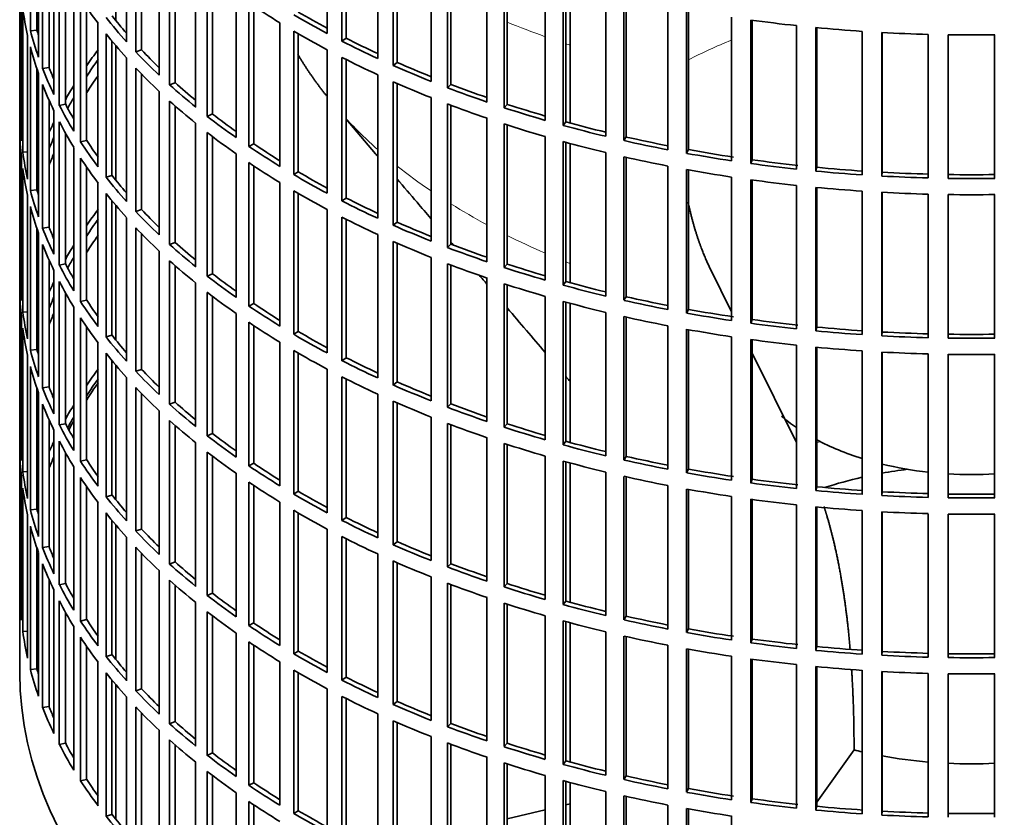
# Model space of a CAD drawing. Header units: millimetres. Extents: x 436 to 1321, y -1379 to 1435.
# Tile 3 of 27: x 1028 to 1176, y -1250 to -1130. Entities that reach past the tile are written whole.
import ezdxf

# ---------------------------------------------------------------- set-up
doc = ezdxf.new("R2010")
doc.units = ezdxf.units.MM
for name, color, linetype in [('VSI184-254_GIUNT', 7, 'Continuous'), ('VSI344-454_FILTR', 7, 'Continuous'), ('VSI344-454_SUPPO', 7, 'Continuous')]:
    doc.layers.add(name, color=color, linetype=linetype)

# ---------------------------------------------------------------- blocks, each defined once
blk = doc.blocks.new('SE4')
at = {"layer": 'VSI184-254_GIUNT', "color": 7, "linetype": 'Continuous', "lineweight": 35}
for start_param, end_param in [(0.590898, 0.70006), (0.828971, 1.072715), (1.170442, 1.381313), (1.468662, 1.67293)]:
    blk.add_ellipse((1171.5, -1178.6), major_axis=(-34.5, 0), ratio=0.57735, start_param=start_param, end_param=end_param, dxfattribs=at)
at = {"layer": 'VSI344-454_FILTR', "color": 7, "linetype": 'Continuous', "lineweight": 35}
for p, q in [((1028, -988.36), (1028, -1228.41)), ((1029.61, -1131.59), (1029.61, -1109.95)), ((1074.37, -1132.02), (1074.37, -1110.38)), ((1044.1, -1133.25), (1044.1, -1111.61)), ((1076.59, -1133.17), (1076.59, -1111.54)), ((1077.23, -1132.73), (1077.23, -1111.86)), ((1030.59, -1131.49), (1030.59, -1113.26)), ((1045.5, -1134.77), (1045.5, -1113.13)), ((1030.83, -1135.59), (1030.83, -1113.95)), ((1046.37, -1134.48), (1046.37, -1114.04)), ((1081.98, -1135.78), (1081.98, -1114.15)), ((1031.45, -1137.27), (1031.45, -1115.63)), ((1084.33, -1136.84), (1084.33, -1115.21)), ((1084.92, -1136.38), (1084.92, -1115.46)), ((1032.42, -1137.13), (1032.42, -1117.98)), ((1049.02, -1138.29), (1049.02, -1116.65)), ((1090.02, -1139.23), (1090.02, -1117.59)), ((1050.6, -1139.75), (1050.6, -1118.11)), ((1051.43, -1139.43), (1051.43, -1118.85)), ((1092.49, -1140.19), (1092.49, -1118.56)), ((1093.02, -1139.7), (1093.02, -1118.76)), ((1033.15, -1141.21), (1033.15, -1119.57)), ((1098.46, -1142.35), (1098.46, -1120.71)), ((1033.97, -1142.87), (1033.97, -1121.23)), ((1054.53, -1143.12), (1054.53, -1121.48)), ((1101.04, -1143.21), (1101.04, -1121.57)), ((1101.51, -1142.7), (1101.51, -1121.72)), ((1028, -1144.15), (1028, -1122.51)), ((1034.92, -1142.69), (1034.92, -1123)), ((1056.28, -1144.51), (1056.28, -1122.87)), ((1057.07, -1144.15), (1057.07, -1123.48)), ((1107.25, -1145.11), (1107.25, -1123.48)), ((1036.15, -1146.73), (1036.15, -1125.09)), ((1109.93, -1145.87), (1109.93, -1124.23)), ((1110.34, -1145.34), (1110.34, -1124.34)), ((1028.25, -1148.21), (1028.25, -1126.57)), ((1037.17, -1148.35), (1037.17, -1126.71)), ((1060.62, -1147.71), (1060.62, -1126.07)), ((1116.36, -1147.52), (1116.36, -1125.88)), ((1119.12, -1148.17), (1119.12, -1126.53)), ((1119.47, -1147.62), (1119.47, -1126.61)), ((1028.46, -1149.93), (1028.46, -1128.29)), ((1038.09, -1148.13), (1038.09, -1128.1)), ((1062.53, -1149.03), (1062.53, -1127.39)), ((1063.28, -1148.64), (1063.28, -1127.89)), ((1125.74, -1149.56), (1125.74, -1127.92)), ((1128.57, -1150.09), (1128.57, -1128.45)), ((1128.85, -1149.53), (1128.85, -1128.5)), ((1135.33, -1151.21), (1135.33, -1129.57)), ((1039.8, -1152.11), (1039.8, -1130.48)), ((1067.24, -1152.05), (1067.24, -1130.41)), ((1138.23, -1151.62), (1138.23, -1129.99)), ((1138.44, -1151.06), (1138.44, -1130.01)), ((1145.11, -1152.47), (1145.11, -1130.83)), ((1148.05, -1152.77), (1148.05, -1131.13)), ((1148.19, -1152.19), (1148.19, -1131.14)), ((1029.19, -1153.97), (1029.19, -1132.33)), ((1030.59, -1131.49), (1029.61, -1131.59)), ((1041.02, -1153.69), (1041.02, -1132.05)), ((1069.31, -1153.29), (1069.31, -1131.65)), ((1070.01, -1152.87), (1070.01, -1132.05)), ((1077.23, -1132.73), (1076.59, -1133.17)), ((1155.01, -1153.33), (1155.01, -1131.69)), ((1157.98, -1153.51), (1157.98, -1131.87)), ((1158.05, -1152.94), (1158.05, -1131.88)), ((1165, -1153.8), (1165, -1132.16)), ((1167.98, -1153.86), (1167.98, -1132.22)), ((1175.01, -1153.86), (1175.01, -1132.22)), ((1029.61, -1155.67), (1029.61, -1134.04)), ((1041.91, -1153.43), (1041.91, -1133.16)), ((1044.1, -1157.34), (1044.1, -1135.7)), ((1046.37, -1134.48), (1045.5, -1134.77)), ((1074.37, -1156.11), (1074.37, -1134.47)), ((1076.59, -1157.26), (1076.59, -1135.62)), ((1032.42, -1137.13), (1031.45, -1137.27)), ((1045.5, -1158.86), (1045.5, -1137.22)), ((1077.23, -1156.82), (1077.23, -1135.95)), ((1084.92, -1136.38), (1084.33, -1136.84)), ((1030.59, -1155.57), (1030.59, -1137.34)), ((1030.83, -1159.67), (1030.83, -1138.04)), ((1046.37, -1158.57), (1046.37, -1138.12)), ((1081.98, -1159.87), (1081.98, -1138.23)), ((1031.45, -1161.36), (1031.45, -1139.72)), ((1051.43, -1139.43), (1050.6, -1139.75)), ((1084.33, -1160.93), (1084.33, -1139.29)), ((1084.92, -1160.46), (1084.92, -1139.55)), ((1093.02, -1139.7), (1092.49, -1140.19)), ((1049.02, -1162.38), (1049.02, -1140.74)), ((1090.02, -1163.32), (1090.02, -1141.68)), ((1032.42, -1161.22), (1032.42, -1142.07)), ((1034.92, -1142.69), (1033.97, -1142.87)), ((1050.6, -1163.84), (1050.6, -1142.2)), ((1051.43, -1163.51), (1051.43, -1142.94)), ((1092.49, -1164.28), (1092.49, -1142.64)), ((1093.02, -1163.79), (1093.02, -1142.84)), ((1101.51, -1142.7), (1101.04, -1143.21)), ((1028.25, -1144.15), (1028, -1144.15)), ((1033.15, -1165.3), (1033.15, -1143.66)), ((1057.07, -1144.15), (1056.28, -1144.51)), ((1033.97, -1166.95), (1033.97, -1145.32)), ((1054.53, -1167.2), (1054.53, -1145.57)), ((1098.46, -1166.43), (1098.46, -1144.8)), ((1101.04, -1167.29), (1101.04, -1145.66)), ((1101.51, -1166.78), (1101.51, -1145.81)), ((1110.34, -1145.34), (1109.93, -1145.87)), ((1028, -1168.24), (1028, -1146.6)), ((1034.92, -1166.77), (1034.92, -1147.09)), ((1056.28, -1168.6), (1056.28, -1146.96)), ((1057.07, -1168.24), (1057.07, -1147.57)), ((1107.25, -1169.2), (1107.25, -1147.56)), ((1119.47, -1147.62), (1119.12, -1148.17)), ((1036.15, -1170.82), (1036.15, -1149.18)), ((1038.09, -1148.13), (1037.17, -1148.35)), ((1063.28, -1148.64), (1062.53, -1149.03)), ((1109.93, -1169.96), (1109.93, -1148.32)), ((1110.34, -1169.43), (1110.34, -1148.43)), ((1028.25, -1172.3), (1028.25, -1150.66)), ((1029.19, -1149.88), (1028.46, -1149.93)), ((1060.62, -1171.8), (1060.62, -1150.16)), ((1116.36, -1171.61), (1116.36, -1149.97)), ((1119.12, -1172.25), (1119.12, -1150.62)), ((1128.85, -1149.53), (1128.57, -1150.09)), ((1037.17, -1172.43), (1037.17, -1150.8)), ((1062.53, -1173.12), (1062.53, -1151.48)), ((1063.28, -1172.73), (1063.28, -1151.98)), ((1119.47, -1171.71), (1119.47, -1150.69)), ((1125.74, -1173.64), (1125.74, -1152)), ((1138.44, -1151.06), (1138.23, -1151.62)), ((1028.46, -1174.02), (1028.46, -1152.38)), ((1038.09, -1172.22), (1038.09, -1152.18)), ((1041.91, -1153.43), (1041.02, -1153.69)), ((1070.01, -1152.87), (1069.31, -1153.29)), ((1128.57, -1174.17), (1128.57, -1152.54)), ((1128.85, -1173.62), (1128.85, -1152.59)), ((1148.19, -1152.19), (1148.05, -1152.77)), ((1158.05, -1152.94), (1157.98, -1153.51)), ((1039.8, -1176.2), (1039.8, -1154.56)), ((1067.24, -1176.13), (1067.24, -1154.5)), ((1135.33, -1175.29), (1135.33, -1153.66)), ((1138.23, -1175.71), (1138.23, -1154.07)), ((1138.44, -1175.15), (1138.44, -1154.1)), ((1145.11, -1176.55), (1145.11, -1154.92)), ((1029.19, -1178.05), (1029.19, -1156.42)), ((1030.59, -1155.57), (1029.61, -1155.67)), ((1041.02, -1177.77), (1041.02, -1156.14)), ((1069.31, -1177.37), (1069.31, -1155.74)), ((1070.01, -1176.96), (1070.01, -1156.14)), ((1148.05, -1176.85), (1148.05, -1155.22)), ((1148.19, -1176.28), (1148.19, -1155.23)), ((1155.01, -1177.42), (1155.01, -1155.78)), ((1157.98, -1177.6), (1157.98, -1155.96)), ((1158.05, -1177.02), (1158.05, -1155.97)), ((1165, -1177.88), (1165, -1156.24)), ((1167.98, -1177.94), (1167.98, -1156.3)), ((1175.01, -1177.94), (1175.01, -1156.3)), ((1041.91, -1177.52), (1041.91, -1157.25)), ((1077.23, -1156.82), (1076.59, -1157.26)), ((1029.61, -1179.76), (1029.61, -1158.12)), ((1046.37, -1158.57), (1045.5, -1158.86)), ((1074.37, -1180.19), (1074.37, -1158.56)), ((1044.1, -1181.42), (1044.1, -1159.79)), ((1076.59, -1181.35), (1076.59, -1159.71)), ((1077.23, -1180.9), (1077.23, -1160.03)), ((1084.92, -1160.46), (1084.33, -1160.93)), ((1030.59, -1179.66), (1030.59, -1161.43)), ((1030.83, -1183.76), (1030.83, -1162.12)), ((1032.42, -1161.22), (1031.45, -1161.36)), ((1045.5, -1182.94), (1045.5, -1161.31)), ((1046.37, -1182.66), (1046.37, -1162.21)), ((1081.98, -1183.96), (1081.98, -1162.32)), ((1031.45, -1185.44), (1031.45, -1163.81)), ((1051.43, -1163.51), (1050.6, -1163.84)), ((1084.33, -1185.02), (1084.33, -1163.38)), ((1084.92, -1184.55), (1084.92, -1163.64)), ((1093.02, -1163.79), (1092.49, -1164.28)), ((1049.02, -1186.46), (1049.02, -1164.82)), ((1032.42, -1185.3), (1032.42, -1166.15)), ((1034.92, -1166.77), (1033.97, -1166.95)), ((1050.6, -1187.92), (1050.6, -1166.28)), ((1090.02, -1187.4), (1090.02, -1165.77)), ((1092.49, -1188.37), (1092.49, -1166.73)), ((1093.02, -1187.88), (1093.02, -1166.93)), ((1101.51, -1166.78), (1101.04, -1167.29)), ((1028.25, -1168.23), (1028, -1168.24)), ((1033.15, -1189.38), (1033.15, -1167.75)), ((1051.43, -1187.6), (1051.43, -1167.02)), ((1057.07, -1168.24), (1056.28, -1168.6)), ((1033.97, -1191.04), (1033.97, -1169.4)), ((1054.53, -1191.29), (1054.53, -1169.65)), ((1098.46, -1190.52), (1098.46, -1168.88)), ((1101.04, -1191.38), (1101.04, -1169.74)), ((1101.51, -1190.87), (1101.51, -1169.9)), ((1110.34, -1169.43), (1109.93, -1169.96)), ((1028, -1192.32), (1028, -1170.69)), ((1034.92, -1190.86), (1034.92, -1171.17)), ((1056.28, -1192.68), (1056.28, -1171.05)), ((1038.09, -1172.22), (1037.17, -1172.43)), ((1057.07, -1192.33), (1057.07, -1171.65)), ((1063.28, -1172.73), (1062.53, -1173.12)), ((1107.25, -1193.29), (1107.25, -1171.65)), ((1109.93, -1194.04), (1109.93, -1172.41)), ((1110.34, -1193.51), (1110.34, -1172.52)), ((1119.47, -1171.71), (1119.12, -1172.25)), ((1029.19, -1173.97), (1028.46, -1174.02)), ((1036.15, -1194.9), (1036.15, -1173.27)), ((1060.62, -1195.88), (1060.62, -1174.25)), ((1116.36, -1195.69), (1116.36, -1174.06)), ((1128.85, -1173.62), (1128.57, -1174.17)), ((1028.25, -1196.38), (1028.25, -1174.75)), ((1037.17, -1196.52), (1037.17, -1174.88)), ((1062.53, -1197.2), (1062.53, -1175.56)), ((1119.12, -1196.34), (1119.12, -1174.7)), ((1119.47, -1195.8), (1119.47, -1174.78)), ((1138.44, -1175.15), (1138.23, -1175.71)), ((1028.46, -1198.1), (1028.46, -1176.46)), ((1038.09, -1196.3), (1038.09, -1176.27)), ((1063.28, -1196.82), (1063.28, -1176.06)), ((1070.01, -1176.96), (1069.31, -1177.37)), ((1125.74, -1197.73), (1125.74, -1176.09)), ((1128.57, -1198.26), (1128.57, -1176.62)), ((1128.85, -1197.71), (1128.85, -1176.67)), ((1148.19, -1176.28), (1148.05, -1176.85)), ((1158.05, -1177.02), (1157.98, -1177.6)), ((1039.8, -1200.29), (1039.8, -1178.65)), ((1041.91, -1177.52), (1041.02, -1177.77)), ((1067.24, -1200.22), (1067.24, -1178.58)), ((1135.33, -1199.38), (1135.33, -1177.74)), ((1138.23, -1199.8), (1138.23, -1178.16)), ((1138.44, -1199.23), (1138.44, -1178.19)), ((1030.59, -1179.66), (1029.61, -1179.76)), ((1041.02, -1201.86), (1041.02, -1180.22)), ((1069.31, -1201.46), (1069.31, -1179.82)), ((1070.01, -1201.04), (1070.01, -1180.23)), ((1145.11, -1200.64), (1145.11, -1179)), ((1148.05, -1200.94), (1148.05, -1179.3)), ((1148.19, -1200.37), (1148.19, -1179.32)), ((1155.01, -1201.51), (1155.01, -1179.87)), ((1157.98, -1201.69), (1157.98, -1180.05)), ((1158.05, -1201.11), (1158.05, -1180.05)), ((1165, -1201.97), (1165, -1180.33)), ((1029.19, -1202.14), (1029.19, -1180.5)), ((1041.91, -1201.61), (1041.91, -1181.33)), ((1077.23, -1180.9), (1076.59, -1181.35)), ((1167.98, -1202.03), (1167.98, -1180.39)), ((1175.01, -1202.03), (1175.01, -1180.39)), ((1029.61, -1203.85), (1029.61, -1182.21)), ((1046.37, -1182.66), (1045.5, -1182.94)), ((1074.37, -1204.28), (1074.37, -1182.64)), ((1044.1, -1205.51), (1044.1, -1183.87)), ((1076.59, -1205.43), (1076.59, -1183.8)), ((1077.23, -1204.99), (1077.23, -1184.12)), ((1084.92, -1184.55), (1084.33, -1185.02)), ((1030.59, -1203.75), (1030.59, -1185.52)), ((1030.83, -1207.85), (1030.83, -1186.21)), ((1032.42, -1185.3), (1031.45, -1185.44)), ((1045.5, -1207.03), (1045.5, -1185.39)), ((1046.37, -1206.74), (1046.37, -1186.3)), ((1051.43, -1187.6), (1050.6, -1187.92)), ((1081.98, -1208.04), (1081.98, -1186.41)), ((1084.33, -1209.1), (1084.33, -1187.47)), ((1084.92, -1208.64), (1084.92, -1187.72)), ((1031.45, -1209.53), (1031.45, -1187.89)), ((1049.02, -1210.55), (1049.02, -1188.91)), ((1093.02, -1187.88), (1092.49, -1188.37)), ((1032.42, -1209.39), (1032.42, -1190.24)), ((1050.6, -1212.01), (1050.6, -1190.37)), ((1090.02, -1211.49), (1090.02, -1189.85)), ((1033.15, -1213.47), (1033.15, -1191.83)), ((1034.92, -1190.86), (1033.97, -1191.04)), ((1051.43, -1211.69), (1051.43, -1191.11)), ((1092.49, -1212.45), (1092.49, -1190.82)), ((1093.02, -1211.96), (1093.02, -1191.02)), ((1101.51, -1190.87), (1101.04, -1191.38)), ((1028.25, -1192.32), (1028, -1192.32)), ((1033.97, -1215.13), (1033.97, -1193.49)), ((1057.07, -1192.33), (1056.28, -1192.68)), ((1098.46, -1214.61), (1098.46, -1192.97)), ((1110.34, -1193.51), (1109.93, -1194.04)), ((1028, -1216.41), (1028, -1194.77)), ((1054.53, -1215.38), (1054.53, -1193.74)), ((1056.28, -1216.77), (1056.28, -1195.13)), ((1101.04, -1215.47), (1101.04, -1193.83)), ((1101.51, -1214.96), (1101.51, -1193.98)), ((1034.92, -1214.95), (1034.92, -1195.26)), ((1038.09, -1196.3), (1037.17, -1196.52)), ((1057.07, -1216.41), (1057.07, -1195.74)), ((1107.25, -1217.37), (1107.25, -1195.74)), ((1109.93, -1218.13), (1109.93, -1196.49)), ((1110.34, -1217.6), (1110.34, -1196.6)), ((1119.47, -1195.8), (1119.12, -1196.34)), ((1029.19, -1198.06), (1028.46, -1198.1)), ((1036.15, -1218.99), (1036.15, -1197.35)), ((1063.28, -1196.82), (1062.53, -1197.2)), ((1116.36, -1219.78), (1116.36, -1198.14)), ((1128.85, -1197.71), (1128.57, -1198.26)), ((1028.25, -1220.47), (1028.25, -1198.83)), ((1037.17, -1220.61), (1037.17, -1198.97)), ((1060.62, -1219.97), (1060.62, -1198.33)), ((1062.53, -1221.29), (1062.53, -1199.65)), ((1119.12, -1220.43), (1119.12, -1198.79)), ((1119.47, -1219.88), (1119.47, -1198.87)), ((1138.44, -1199.23), (1138.23, -1199.8)), ((1028.46, -1222.19), (1028.46, -1200.55)), ((1038.09, -1220.39), (1038.09, -1200.36)), ((1063.28, -1220.9), (1063.28, -1200.15)), ((1070.01, -1201.04), (1069.31, -1201.46)), ((1125.74, -1221.82), (1125.74, -1200.18)), ((1128.57, -1222.35), (1128.57, -1200.71)), ((1128.85, -1221.79), (1128.85, -1200.76)), ((1148.19, -1200.37), (1148.05, -1200.94)), ((1158.05, -1201.11), (1157.98, -1201.69)), ((1041.91, -1201.61), (1041.02, -1201.86)), ((1135.33, -1223.47), (1135.33, -1201.83)), ((1138.23, -1223.88), (1138.23, -1202.25)), ((1138.44, -1223.32), (1138.44, -1202.27)), ((1030.59, -1203.75), (1029.61, -1203.85)), ((1039.8, -1224.37), (1039.8, -1202.74)), ((1067.24, -1224.31), (1067.24, -1202.67)), ((1069.31, -1225.55), (1069.31, -1203.91)), ((1145.11, -1224.73), (1145.11, -1203.09)), ((1148.05, -1225.03), (1148.05, -1203.39)), ((1148.19, -1224.45), (1148.19, -1203.4)), ((1155.01, -1225.59), (1155.01, -1203.95)), ((1029.19, -1226.23), (1029.19, -1204.59)), ((1041.02, -1225.95), (1041.02, -1204.31)), ((1041.91, -1225.69), (1041.91, -1205.42)), ((1070.01, -1225.13), (1070.01, -1204.31)), ((1077.23, -1204.99), (1076.59, -1205.43)), ((1157.98, -1225.77), (1157.98, -1204.13)), ((1158.05, -1225.2), (1158.05, -1204.14)), ((1165, -1226.06), (1165, -1204.42)), ((1167.98, -1226.12), (1167.98, -1204.48)), ((1175.01, -1226.12), (1175.01, -1204.48)), ((1029.61, -1227.93), (1029.61, -1206.3)), ((1046.37, -1206.74), (1045.5, -1207.03)), ((1074.37, -1228.37), (1074.37, -1206.73)), ((1044.1, -1229.6), (1044.1, -1207.96)), ((1076.59, -1229.52), (1076.59, -1207.88)), ((1077.23, -1229.08), (1077.23, -1208.21)), ((1030.59, -1227.83), (1030.59, -1209.6)), ((1032.42, -1209.39), (1031.45, -1209.53)), ((1045.5, -1231.12), (1045.5, -1209.48)), ((1084.92, -1208.64), (1084.33, -1209.1)), ((1030.83, -1231.93), (1030.83, -1210.3)), ((1046.37, -1230.83), (1046.37, -1210.38)), ((1081.98, -1232.13), (1081.98, -1210.49)), ((1031.45, -1233.62), (1031.45, -1211.98)), ((1049.02, -1234.64), (1049.02, -1213)), ((1051.43, -1211.69), (1050.6, -1212.01)), ((1084.33, -1233.19), (1084.33, -1211.55)), ((1084.92, -1232.72), (1084.92, -1211.81)), ((1093.02, -1211.96), (1092.49, -1212.45)), ((1032.42, -1233.48), (1032.42, -1214.33)), ((1050.6, -1236.1), (1050.6, -1214.46)), ((1090.02, -1235.58), (1090.02, -1213.94)), ((1033.15, -1237.56), (1033.15, -1215.92)), ((1034.92, -1214.95), (1033.97, -1215.13)), ((1051.43, -1235.77), (1051.43, -1215.2)), ((1092.49, -1236.54), (1092.49, -1214.9)), ((1093.02, -1236.05), (1093.02, -1215.1)), ((1101.51, -1214.96), (1101.04, -1215.47)), ((1028.25, -1216.41), (1028, -1216.41)), ((1057.07, -1216.41), (1056.28, -1216.77)), ((1098.46, -1238.69), (1098.46, -1217.06)), ((1033.97, -1239.21), (1033.97, -1217.58)), ((1054.53, -1239.46), (1054.53, -1217.83)), ((1101.04, -1239.55), (1101.04, -1217.92)), ((1101.51, -1239.04), (1101.51, -1218.07)), ((1110.34, -1217.6), (1109.93, -1218.13)), ((1034.92, -1239.03), (1034.92, -1219.35)), ((1038.09, -1220.39), (1037.17, -1220.61)), ((1056.28, -1240.86), (1056.28, -1219.22)), ((1057.07, -1240.5), (1057.07, -1219.83)), ((1107.25, -1241.46), (1107.25, -1219.82)), ((1119.47, -1219.88), (1119.12, -1220.43)), ((1036.15, -1243.08), (1036.15, -1221.44)), ((1063.28, -1220.9), (1062.53, -1221.29)), ((1109.93, -1242.22), (1109.93, -1220.58)), ((1110.34, -1241.69), (1110.34, -1220.69)), ((1128.85, -1221.79), (1128.57, -1222.35)), ((1029.19, -1222.14), (1028.46, -1222.19)), ((1037.17, -1244.69), (1037.17, -1223.06)), ((1060.62, -1244.06), (1060.62, -1222.42)), ((1116.36, -1243.87), (1116.36, -1222.23)), ((1119.12, -1244.51), (1119.12, -1222.88)), ((1119.47, -1243.97), (1119.47, -1222.95)), ((1138.44, -1223.32), (1138.23, -1223.88)), ((1038.09, -1244.48), (1038.09, -1224.44)), ((1062.53, -1245.38), (1062.53, -1223.74)), ((1063.28, -1244.99), (1063.28, -1224.23)), ((1125.74, -1245.9), (1125.74, -1224.26)), ((1128.57, -1246.43), (1128.57, -1224.8)), ((1128.85, -1245.88), (1128.85, -1224.85)), ((1148.19, -1224.45), (1148.05, -1225.03)), ((1041.91, -1225.69), (1041.02, -1225.95)), ((1070.01, -1225.13), (1069.31, -1225.55)), ((1135.33, -1247.55), (1135.33, -1225.92)), ((1138.23, -1247.97), (1138.23, -1226.33)), ((1138.44, -1247.41), (1138.44, -1226.36)), ((1158.05, -1225.2), (1157.98, -1225.77)), ((1030.59, -1227.83), (1029.61, -1227.93)), ((1039.8, -1248.46), (1039.8, -1226.82)), ((1067.24, -1248.39), (1067.24, -1226.76)), ((1145.11, -1248.81), (1145.11, -1227.18)), ((1148.05, -1249.11), (1148.05, -1227.48)), ((1148.19, -1248.54), (1148.19, -1227.49)), ((1041.02, -1250.03), (1041.02, -1228.4)), ((1069.31, -1249.63), (1069.31, -1228)), ((1070.01, -1249.22), (1070.01, -1228.4)), ((1077.23, -1229.08), (1076.59, -1229.52)), ((1155.01, -1249.68), (1155.01, -1228.04)), ((1157.98, -1249.86), (1157.98, -1228.22)), ((1158.05, -1249.28), (1158.05, -1228.23)), ((1165, -1250.14), (1165, -1228.5)), ((1167.98, -1250.2), (1167.98, -1228.56)), ((1175.01, -1250.2), (1175.01, -1228.56)), ((1041.91, -1249.78), (1041.91, -1229.51)), ((1046.37, -1230.83), (1045.5, -1231.12)), ((1074.37, -1252.45), (1074.37, -1230.82)), ((1044.1, -1253.68), (1044.1, -1232.05)), ((1076.59, -1253.61), (1076.59, -1231.97)), ((1077.23, -1253.16), (1077.23, -1232.29)), ((1032.42, -1233.48), (1031.45, -1233.62)), ((1045.5, -1255.2), (1045.5, -1233.57)), ((1084.92, -1232.72), (1084.33, -1233.19)), ((1046.37, -1254.92), (1046.37, -1234.47)), ((1081.98, -1256.22), (1081.98, -1234.58)), ((1051.43, -1235.77), (1050.6, -1236.1)), ((1084.33, -1257.28), (1084.33, -1235.64)), ((1084.92, -1256.81), (1084.92, -1235.9)), ((1093.02, -1236.05), (1092.49, -1236.54)), ((1049.02, -1258.72), (1049.02, -1237.08)), ((1090.02, -1259.66), (1090.02, -1238.03)), ((1034.92, -1239.03), (1033.97, -1239.21)), ((1050.6, -1260.18), (1050.6, -1238.54)), ((1051.43, -1259.86), (1051.43, -1239.28)), ((1092.49, -1260.63), (1092.49, -1238.99)), ((1093.02, -1260.14), (1093.02, -1239.19)), ((1101.51, -1239.04), (1101.04, -1239.55)), ((1057.07, -1240.5), (1056.28, -1240.86)), ((1098.46, -1262.78), (1098.46, -1241.14)), ((1054.53, -1263.55), (1054.53, -1241.91)), ((1101.04, -1263.64), (1101.04, -1242)), ((1101.51, -1263.13), (1101.51, -1242.16)), ((1110.34, -1241.69), (1109.93, -1242.22)), ((1056.28, -1264.94), (1056.28, -1243.31)), ((1057.07, -1264.59), (1057.07, -1243.91)), ((1107.25, -1265.55), (1107.25, -1243.91)), ((1119.47, -1243.97), (1119.12, -1244.51)), ((1038.09, -1244.48), (1037.17, -1244.69)), ((1063.28, -1244.99), (1062.53, -1245.38)), ((1109.93, -1266.3), (1109.93, -1244.66)), ((1110.34, -1265.77), (1110.34, -1244.78)), ((1060.62, -1268.14), (1060.62, -1246.51)), ((1116.36, -1267.95), (1116.36, -1246.32)), ((1119.12, -1268.6), (1119.12, -1246.96)), ((1119.47, -1268.06), (1119.47, -1247.04)), ((1128.85, -1245.88), (1128.57, -1246.43)), ((1062.53, -1269.46), (1062.53, -1247.82)), ((1063.28, -1269.08), (1063.28, -1248.32)), ((1125.74, -1269.99), (1125.74, -1248.35)), ((1138.44, -1247.41), (1138.23, -1247.97)), ((1148.19, -1248.54), (1148.05, -1249.11)), ((1041.91, -1249.78), (1041.02, -1250.03)), ((1070.01, -1249.22), (1069.31, -1249.63)), ((1128.57, -1270.52), (1128.57, -1248.88)), ((1128.85, -1269.97), (1128.85, -1248.93)), ((1135.33, -1271.64), (1135.33, -1250)), ((1158.05, -1249.28), (1157.98, -1249.86))]:
    blk.add_line(p, q, dxfattribs=at)
for centre, radius, start, end in [((1171.5, -883.74), 248.5, 269.189, 270.811), ((1171.5, -906.54), 246.77, 269.1833, 270.8167), ((1171.5, -905.38), 248.5, 269.189, 270.811), ((1171.5, -907.83), 248.5, 269.189, 270.811), ((1171.5, -930.62), 246.77, 269.1833, 270.8167), ((1171.5, -929.47), 248.5, 269.189, 270.811), ((1171.5, -931.92), 248.5, 269.189, 270.811), ((1171.5, -954.71), 246.77, 269.1833, 270.8167), ((1171.5, -953.55), 248.5, 269.189, 270.811), ((1171.5, -956), 248.5, 269.189, 270.811), ((1171.5, -978.8), 246.77, 269.1833, 270.8167), ((1171.5, -977.64), 248.5, 269.189, 270.811), ((1171.5, -980.09), 248.5, 269.189, 270.811), ((1171.5, -1002.88), 246.77, 269.1833, 270.8167)]:
    blk.add_arc(centre, radius, start, end, dxfattribs=at)
for centre, major_axis, start_param, end_param in [((1171.5, -1097.57), (-143.5, 0), 0.359458, 0.408487), ((1171.5, -1121.65), (-143.5, 0), 0.080205, 0.129234), ((1171.5, -1073.48), (-143.5, 0), 0.708524, 0.757553), ((1171.5, -1095.12), (-143.5, 0), 0.429271, 0.4783), ((1171.5, -1095.12), (-142.5, 0), 0.429099, 0.464583), ((1171.5, -1071.03), (-143.5, 0), 0.778337, 0.827366), ((1171.5, -1071.03), (-142.5, 0), 0.778165, 0.820895), ((1171.5, -1143.29), (-142.5, 0), -0.160582, -0.149846), ((1171.5, -1049.39), (-143.5, 0), 1.336842, 1.385871), ((1171.5, -1049.39), (-143.5, 0), 1.406655, 1.455685), ((1171.5, -1119.2), (-143.5, 0), 0.150018, 0.199048), ((1171.5, -1119.2), (-142.5, 0), 0.149846, 0.160582), ((1171.5, -1097.57), (-143.5, 0), 0.429271, 0.4783), ((1171.5, -1073.48), (-143.5, 0), 0.778337, 0.827366), ((1171.5, -1071.03), (-142.5, 0), 0.847978, 0.891566), ((1171.5, -1049.39), (-143.5, 0), 1.476469, 1.525498), ((1171.5, -1121.65), (-143.5, 0), 0.150018, 0.199048), ((1171.5, -1071.03), (-143.5, 0), 0.84815, 0.897179), ((1171.5, -1167.38), (-143.5, 0), -0.408487, -0.377404), ((1171.5, -1095.12), (-143.5, 0), 0.499084, 0.548113), ((1171.5, -1095.12), (-142.5, 0), 0.498912, 0.536508), ((1171.5, -1073.48), (-143.5, 0), 0.84815, 0.897179), ((1171.5, -1119.2), (-143.5, 0), 0.219831, 0.268861), ((1171.5, -1119.2), (-142.5, 0), 0.219659, 0.242088), ((1171.5, -1167.38), (-142.5, 0), -0.391958, -0.359286), ((1171.5, -1097.57), (-143.5, 0), 0.499084, 0.548113), ((1171.5, -1071.03), (-143.5, 0), 0.917963, 0.966992), ((1171.5, -1071.03), (-142.5, 0), 0.917791, 0.962144), ((1171.5, -1169.83), (-142.5, 0), -0.391958, -0.359286), ((1171.5, -1121.65), (-143.5, 0), 0.219831, 0.268861), ((1171.5, -1167.38), (-143.5, 0), -0.338674, -0.312019), ((1171.5, -1095.12), (-143.5, 0), 0.568897, 0.617927), ((1171.5, -1095.12), (-142.5, 0), 0.568725, 0.607984), ((1171.5, -1073.48), (-143.5, 0), 0.917963, 0.966992), ((1171.5, -1071.03), (-143.5, 0), 0.987776, 1.036806), ((1171.5, -1071.03), (-142.5, 0), 0.987604, 1.032651), ((1171.5, -1167.38), (-142.5, 0), -0.318152, -0.297119), ((1171.5, -1119.2), (-143.5, 0), 0.289645, 0.338674), ((1171.5, -1119.2), (-142.5, 0), 0.289473, 0.318152), ((1171.5, -1097.57), (-143.5, 0), 0.568897, 0.617927), ((1171.5, -1073.48), (-143.5, 0), 0.987776, 1.036806), ((1171.5, -1071.03), (-143.5, 0), 1.057589, 1.106619), ((1171.5, -1071.03), (-142.5, 0), 1.057417, 1.103102), ((1171.5, -1143.29), (-143.5, 0), 0.010392, 0.059421), ((1171.5, -1095.12), (-143.5, 0), 0.63871, 0.68774), ((1171.5, -1095.12), (-142.5, 0), 0.638538, 0.679153), ((1171.5, -1167.38), (-143.5, 0), -0.268861, -0.248955), ((1171.5, -1121.65), (-143.5, 0), 0.289645, 0.338674), ((1171.5, -1073.48), (-143.5, 0), 1.057589, 1.106619), ((1171.5, -1071.03), (-143.5, 0), 1.127403, 1.176432), ((1171.5, -1071.03), (-142.5, 0), 1.127231, 1.17351), ((1171.5, -1145.74), (-143.5, 0), 0.010392, 0.059421), ((1171.5, -1167.38), (-142.5, 0), -0.242088, -0.219659), ((1171.5, -1097.57), (-143.5, 0), 0.63871, 0.68774), ((1171.5, -1071.03), (-142.5, 0), 1.197044, 1.243883), ((1171.5, -1119.2), (-143.5, 0), 0.359458, 0.408487), ((1171.5, -1119.2), (-142.5, 0), 0.359286, 0.391958), ((1171.5, -1095.12), (-143.5, 0), 0.708524, 0.757553), ((1171.5, -1095.12), (-142.5, 0), 0.708352, 0.750104), ((1171.5, -1073.48), (-143.5, 0), 1.127403, 1.176432), ((1171.5, -1071.03), (-143.5, 0), 1.197216, 1.246245), ((1171.5, -1143.29), (-143.5, 0), 0.080205, 0.129234), ((1171.5, -1169.83), (-142.5, 0), -0.242088, -0.219659), ((1171.5, -1073.48), (-143.5, 0), 1.197216, 1.246245), ((1171.5, -1071.03), (-143.5, 0), 1.267029, 1.316058), ((1171.5, -1071.03), (-142.5, 0), 1.266857, 1.31623), ((1171.5, -1167.38), (-143.5, 0), -0.199048, -0.190533), ((1171.5, -1121.65), (-143.5, 0), 0.359458, 0.408487), ((1171.5, -1097.57), (-143.5, 0), 0.708524, 0.757553), ((1171.5, -1071.03), (-143.5, 0), 1.336842, 1.385871), ((1171.5, -1071.03), (-142.5, 0), 1.33667, 1.386044), ((1171.5, -1145.74), (-143.5, 0), 0.080205, 0.129234), ((1171.5, -1119.2), (-142.5, 0), 0.429099, 0.464583), ((1171.5, -1095.12), (-143.5, 0), 0.778337, 0.827366), ((1171.5, -1095.12), (-142.5, 0), 0.778165, 0.820895), ((1171.5, -1073.48), (-143.5, 0), 1.267029, 1.316058), ((1171.5, -1071.03), (-143.5, 0), 1.406655, 1.455685), ((1171.5, -1071.03), (-142.5, 0), 1.406483, 1.455857), ((1171.5, -1071.03), (-143.5, 0), 1.476469, 1.525498), ((1171.5, -1071.03), (-142.5, 0), 1.476296, 1.52567), ((1171.5, -1167.38), (-142.5, 0), -0.160582, -0.149846), ((1171.5, -1119.2), (-143.5, 0), 0.429271, 0.4783), ((1171.5, -1073.48), (-143.5, 0), 1.336842, 1.385871), ((1171.5, -1143.29), (-143.5, 0), 0.150018, 0.199048), ((1171.5, -1143.29), (-142.5, 0), 0.149846, 0.160582), ((1171.5, -1121.65), (-143.5, 0), 0.429271, 0.4783), ((1171.5, -1097.57), (-143.5, 0), 0.778337, 0.827366), ((1171.5, -1073.48), (-143.5, 0), 1.406655, 1.455685), ((1171.5, -1073.48), (-143.5, 0), 1.476469, 1.525498), ((1171.5, -1095.12), (-143.5, 0), 0.84815, 0.897179), ((1171.5, -1095.12), (-142.5, 0), 0.847978, 0.891566), ((1171.5, -1145.74), (-143.5, 0), 0.150018, 0.199048), ((1171.5, -1191.46), (-143.5, 0), -0.408487, -0.377404), ((1171.5, -1119.2), (-143.5, 0), 0.499084, 0.548113), ((1171.5, -1119.2), (-142.5, 0), 0.498912, 0.536508), ((1171.5, -1191.46), (-142.5, 0), -0.391958, -0.359286), ((1171.5, -1097.57), (-143.5, 0), 0.84815, 0.897179), ((1171.5, -1095.12), (-143.5, 0), 0.917963, 0.966992), ((1171.5, -1095.12), (-142.5, 0), 0.917791, 0.962144), ((1171.5, -1143.29), (-143.5, 0), 0.219831, 0.268861), ((1171.5, -1143.29), (-142.5, 0), 0.219659, 0.242088), ((1171.5, -1193.91), (-142.5, 0), -0.391958, -0.359286), ((1171.5, -1121.65), (-143.5, 0), 0.499084, 0.548113), ((1171.5, -1145.74), (-143.5, 0), 0.219831, 0.268861), ((1171.5, -1191.46), (-143.5, 0), -0.338674, -0.312019), ((1171.5, -1119.2), (-143.5, 0), 0.568897, 0.617927), ((1171.5, -1119.2), (-142.5, 0), 0.568725, 0.607984), ((1171.5, -1097.57), (-143.5, 0), 0.917963, 0.966992), ((1171.5, -1095.12), (-142.5, 0), 0.987604, 1.032651), ((1171.5, -1095.12), (-143.5, 0), 0.987776, 1.036806), ((1171.5, -1143.29), (-143.5, 0), 0.289645, 0.338674), ((1171.5, -1143.29), (-142.5, 0), 0.289473, 0.318152), ((1171.5, -1191.46), (-142.5, 0), -0.318152, -0.297119), ((1171.5, -1121.65), (-143.5, 0), 0.568897, 0.617927), ((1171.5, -1097.57), (-143.5, 0), 0.987776, 1.036806), ((1171.5, -1095.12), (-142.5, 0), 1.057417, 1.103102), ((1171.5, -1167.38), (-143.5, 0), 0.010392, 0.059421), ((1171.5, -1119.2), (-142.5, 0), 0.638538, 0.679153), ((1171.5, -1095.12), (-143.5, 0), 1.057589, 1.106619), ((1171.5, -1191.46), (-143.5, 0), -0.268861, -0.248955), ((1171.5, -1145.74), (-143.5, 0), 0.289645, 0.338674), ((1171.5, -1119.2), (-143.5, 0), 0.63871, 0.68774), ((1171.5, -1097.57), (-143.5, 0), 1.057589, 1.106619), ((1171.5, -1095.12), (-143.5, 0), 1.127403, 1.176432), ((1171.5, -1095.12), (-142.5, 0), 1.127231, 1.17351), ((1171.5, -1169.83), (-143.5, 0), 0.010392, 0.059421), ((1171.5, -1121.65), (-143.5, 0), 0.63871, 0.68774), ((1171.5, -1191.46), (-142.5, 0), -0.242088, -0.219659), ((1171.5, -1143.29), (-143.5, 0), 0.359458, 0.408487), ((1171.5, -1143.29), (-142.5, 0), 0.359286, 0.391958), ((1171.5, -1119.2), (-142.5, 0), 0.708352, 0.750104), ((1171.5, -1097.57), (-143.5, 0), 1.127403, 1.176432), ((1171.5, -1095.12), (-143.5, 0), 1.197216, 1.246245), ((1171.5, -1095.12), (-142.5, 0), 1.197044, 1.243883), ((1171.5, -1167.38), (-143.5, 0), 0.080205, 0.129234), ((1171.5, -1193.91), (-142.5, 0), -0.242088, -0.219659), ((1171.5, -1119.2), (-143.5, 0), 0.708524, 0.757553), ((1171.5, -1095.12), (-143.5, 0), 1.267029, 1.316058), ((1171.5, -1095.12), (-142.5, 0), 1.266857, 1.31623), ((1171.5, -1191.46), (-143.5, 0), -0.199048, -0.190533), ((1171.5, -1145.74), (-143.5, 0), 0.359458, 0.408487), ((1171.5, -1121.65), (-143.5, 0), 0.708524, 0.757553), ((1171.5, -1097.57), (-143.5, 0), 1.197216, 1.246245), ((1171.5, -1095.12), (-143.5, 0), 1.336842, 1.385871), ((1171.5, -1095.12), (-142.5, 0), 1.33667, 1.386044), ((1171.5, -1169.83), (-143.5, 0), 0.080205, 0.129234), ((1171.5, -1119.2), (-143.5, 0), 0.778337, 0.827366), ((1171.5, -1119.2), (-142.5, 0), 0.778165, 0.820895), ((1171.5, -1097.57), (-143.5, 0), 1.267029, 1.316058), ((1171.5, -1095.12), (-143.5, 0), 1.406655, 1.455685), ((1171.5, -1095.12), (-142.5, 0), 1.406483, 1.455857), ((1171.5, -1095.12), (-142.5, 0), 1.476296, 1.52567), ((1171.5, -1191.46), (-142.5, 0), -0.160582, -0.149846), ((1171.5, -1143.29), (-143.5, 0), 0.429271, 0.4783), ((1171.5, -1143.29), (-142.5, 0), 0.429099, 0.464583), ((1171.5, -1097.57), (-143.5, 0), 1.336842, 1.385871), ((1171.5, -1095.12), (-143.5, 0), 1.476469, 1.525498), ((1171.5, -1167.38), (-143.5, 0), 0.150018, 0.199048), ((1171.5, -1167.38), (-142.5, 0), 0.149846, 0.160582), ((1171.5, -1145.74), (-143.5, 0), 0.429271, 0.4783), ((1171.5, -1121.65), (-143.5, 0), 0.778337, 0.827366), ((1171.5, -1097.57), (-143.5, 0), 1.406655, 1.455685), ((1171.5, -1097.57), (-143.5, 0), 1.476469, 1.525498), ((1171.5, -1119.2), (-143.5, 0), 0.84815, 0.897179), ((1171.5, -1119.2), (-142.5, 0), 0.847978, 0.891566), ((1171.5, -1169.83), (-143.5, 0), 0.150018, 0.199048), ((1171.5, -1215.55), (-143.5, 0), -0.408487, -0.377404), ((1171.5, -1143.29), (-143.5, 0), 0.499084, 0.548113), ((1171.5, -1143.29), (-142.5, 0), 0.498912, 0.536508), ((1171.5, -1215.55), (-142.5, 0), -0.391958, -0.359286), ((1171.5, -1121.65), (-143.5, 0), 0.84815, 0.897179), ((1171.5, -1119.2), (-142.5, 0), 0.917791, 0.962144), ((1171.5, -1167.38), (-143.5, 0), 0.219831, 0.268861), ((1171.5, -1167.38), (-142.5, 0), 0.219659, 0.242088), ((1171.5, -1145.74), (-143.5, 0), 0.499084, 0.548113), ((1171.5, -1119.2), (-143.5, 0), 0.917963, 0.966992), ((1171.5, -1143.29), (-142.5, 0), 0.568725, 0.607984), ((1171.5, -1121.65), (-143.5, 0), 0.917963, 0.966992), ((1171.5, -1169.83), (-143.5, 0), 0.219831, 0.268861), ((1171.5, -1215.55), (-143.5, 0), -0.338674, -0.312019), ((1171.5, -1143.29), (-143.5, 0), 0.568897, 0.617927), ((1171.5, -1119.2), (-143.5, 0), 0.987776, 1.036806), ((1171.5, -1119.2), (-142.5, 0), 0.987604, 1.032651), ((1171.5, -1215.55), (-142.5, 0), -0.318152, -0.297119), ((1171.5, -1145.74), (-143.5, 0), 0.568897, 0.617927), ((1171.5, -1167.38), (-143.5, 0), 0.289645, 0.338674), ((1171.5, -1167.38), (-142.5, 0), 0.289473, 0.318152), ((1171.5, -1121.65), (-143.5, 0), 0.987776, 1.036806), ((1171.5, -1119.2), (-143.5, 0), 1.057589, 1.106619), ((1171.5, -1119.2), (-142.5, 0), 1.057417, 1.103102), ((1171.5, -1191.46), (-143.5, 0), 0.010392, 0.059421), ((1171.5, -1215.55), (-143.5, 0), -0.268861, -0.248955), ((1171.5, -1169.83), (-143.5, 0), 0.289645, 0.338674), ((1171.5, -1143.29), (-143.5, 0), 0.63871, 0.68774), ((1171.5, -1143.29), (-142.5, 0), 0.638538, 0.679153), ((1171.5, -1119.2), (-142.5, 0), 1.127231, 1.17351), ((1171.5, -1193.91), (-143.5, 0), 0.010392, 0.059421), ((1171.5, -1145.74), (-143.5, 0), 0.63871, 0.68774), ((1171.5, -1121.65), (-143.5, 0), 1.057589, 1.106619), ((1171.5, -1119.2), (-143.5, 0), 1.127403, 1.176432), ((1171.5, -1215.55), (-142.5, 0), -0.242088, -0.219659), ((1171.5, -1167.38), (-143.5, 0), 0.359458, 0.408487), ((1171.5, -1167.38), (-142.5, 0), 0.359286, 0.391958), ((1171.5, -1121.65), (-143.5, 0), 1.127403, 1.176432), ((1171.5, -1119.2), (-143.5, 0), 1.197216, 1.246245), ((1171.5, -1119.2), (-142.5, 0), 1.197044, 1.243883), ((1171.5, -1191.46), (-143.5, 0), 0.080205, 0.129234), ((1171.5, -1143.29), (-143.5, 0), 0.708524, 0.757553), ((1171.5, -1143.29), (-142.5, 0), 0.708352, 0.750104), ((1171.5, -1119.2), (-142.5, 0), 1.266857, 1.31623), ((1171.5, -1215.55), (-143.5, 0), -0.199048, -0.190533), ((1171.5, -1169.83), (-143.5, 0), 0.359458, 0.408487), ((1171.5, -1145.74), (-143.5, 0), 0.708524, 0.757553), ((1171.5, -1121.65), (-143.5, 0), 1.197216, 1.246245), ((1171.5, -1119.2), (-143.5, 0), 1.267029, 1.316058), ((1171.5, -1119.2), (-142.5, 0), 1.33667, 1.386044), ((1171.5, -1193.91), (-143.5, 0), 0.080205, 0.129234), ((1171.5, -1143.29), (-142.5, 0), 0.778165, 0.820895), ((1171.5, -1121.65), (-143.5, 0), 1.267029, 1.316058), ((1171.5, -1119.2), (-143.5, 0), 1.336842, 1.385871), ((1171.5, -1119.2), (-143.5, 0), 1.406655, 1.455685), ((1171.5, -1119.2), (-142.5, 0), 1.406483, 1.455857), ((1171.5, -1119.2), (-142.5, 0), 1.476296, 1.52567), ((1171.5, -1215.55), (-142.5, 0), -0.160582, -0.149846), ((1171.5, -1167.38), (-143.5, 0), 0.429271, 0.4783), ((1171.5, -1167.38), (-142.5, 0), 0.429099, 0.464583), ((1171.5, -1143.29), (-143.5, 0), 0.778337, 0.827366), ((1171.5, -1121.65), (-143.5, 0), 1.336842, 1.385871), ((1171.5, -1119.2), (-143.5, 0), 1.476469, 1.525498), ((1171.5, -1191.46), (-143.5, 0), 0.150018, 0.199048), ((1171.5, -1191.46), (-142.5, 0), 0.149846, 0.160582), ((1171.5, -1145.74), (-143.5, 0), 0.778337, 0.827366), ((1171.5, -1121.65), (-143.5, 0), 1.406655, 1.455685), ((1171.5, -1169.83), (-143.5, 0), 0.429271, 0.4783), ((1171.5, -1143.29), (-143.5, 0), 0.84815, 0.897179), ((1171.5, -1143.29), (-142.5, 0), 0.847978, 0.891566), ((1171.5, -1121.65), (-143.5, 0), 1.476469, 1.525498), ((1171.5, -1193.91), (-143.5, 0), 0.150018, 0.199048), ((1171.5, -1167.38), (-143.5, 0), 0.499084, 0.548113), ((1171.5, -1167.38), (-142.5, 0), 0.498912, 0.536508), ((1171.5, -1145.74), (-143.5, 0), 0.84815, 0.897179), ((1171.5, -1191.46), (-143.5, 0), 0.219831, 0.268861), ((1171.5, -1191.46), (-142.5, 0), 0.219659, 0.242088), ((1171.5, -1169.83), (-143.5, 0), 0.499084, 0.548113), ((1171.5, -1143.29), (-143.5, 0), 0.917963, 0.966992), ((1171.5, -1143.29), (-142.5, 0), 0.917791, 0.962144), ((1171.5, -1193.91), (-143.5, 0), 0.219831, 0.268861), ((1171.5, -1167.38), (-143.5, 0), 0.568897, 0.617927), ((1171.5, -1167.38), (-142.5, 0), 0.568725, 0.607984), ((1171.5, -1145.74), (-143.5, 0), 0.917963, 0.966992), ((1171.5, -1143.29), (-143.5, 0), 0.987776, 1.036806), ((1171.5, -1143.29), (-142.5, 0), 0.987604, 1.032651), ((1171.5, -1169.83), (-143.5, 0), 0.568897, 0.617927), ((1171.5, -1191.46), (-143.5, 0), 0.289645, 0.338674), ((1171.5, -1191.46), (-142.5, 0), 0.289473, 0.318152), ((1171.5, -1145.74), (-143.5, 0), 0.987776, 1.036806), ((1171.5, -1143.29), (-143.5, 0), 1.057589, 1.106619), ((1171.5, -1143.29), (-142.5, 0), 1.057417, 1.103102), ((1171.5, -1215.55), (-143.5, 0), 0.010392, 0.059421), ((1171.5, -1167.38), (-143.5, 0), 0.63871, 0.68774), ((1171.5, -1167.38), (-142.5, 0), 0.638538, 0.679153), ((1171.5, -1193.91), (-143.5, 0), 0.289645, 0.338674), ((1171.5, -1145.74), (-143.5, 0), 1.057589, 1.106619), ((1171.5, -1143.29), (-143.5, 0), 1.127403, 1.176432), ((1171.5, -1143.29), (-142.5, 0), 1.127231, 1.17351), ((1171.5, -1191.46), (-142.5, 0), 0.359286, 0.391958), ((1171.5, -1169.83), (-143.5, 0), 0.63871, 0.68774), ((1171.5, -1143.29), (-143.5, 0), 1.197216, 1.246245), ((1171.5, -1143.29), (-142.5, 0), 1.197044, 1.243883), ((1171.5, -1191.46), (-143.5, 0), 0.359458, 0.408487), ((1171.5, -1167.38), (-143.5, 0), 0.708524, 0.757553), ((1171.5, -1167.38), (-142.5, 0), 0.708352, 0.750104), ((1171.5, -1145.74), (-143.5, 0), 1.127403, 1.176432), ((1171.5, -1143.29), (-142.5, 0), 1.266857, 1.31623), ((1171.5, -1215.55), (-143.5, 0), 0.080205, 0.129234), ((1171.5, -1193.91), (-143.5, 0), 0.359458, 0.408487), ((1171.5, -1145.74), (-143.5, 0), 1.197216, 1.246245), ((1171.5, -1143.29), (-143.5, 0), 1.267029, 1.316058), ((1171.5, -1143.29), (-142.5, 0), 1.33667, 1.386044), ((1171.5, -1169.83), (-143.5, 0), 0.708524, 0.757553), ((1171.5, -1145.74), (-143.5, 0), 1.267029, 1.316058), ((1171.5, -1143.29), (-143.5, 0), 1.336842, 1.385871), ((1171.5, -1143.29), (-142.5, 0), 1.406483, 1.455857), ((1171.5, -1191.46), (-143.5, 0), 0.429271, 0.4783), ((1171.5, -1191.46), (-142.5, 0), 0.429099, 0.464583), ((1171.5, -1167.38), (-143.5, 0), 0.778337, 0.827366), ((1171.5, -1167.38), (-142.5, 0), 0.778165, 0.820895), ((1171.5, -1145.74), (-143.5, 0), 1.336842, 1.385871), ((1171.5, -1143.29), (-143.5, 0), 1.406655, 1.455685), ((1171.5, -1143.29), (-143.5, 0), 1.476469, 1.525498), ((1171.5, -1143.29), (-142.5, 0), 1.476296, 1.52567), ((1171.5, -1215.55), (-142.5, 0), 0.149846, 0.160582), ((1171.5, -1145.74), (-143.5, 0), 1.406655, 1.455685), ((1171.5, -1228.41), (143.5, 0), 3.141593, 5.158357), ((1171.5, -1215.55), (-143.5, 0), 0.150018, 0.199048), ((1171.5, -1193.91), (-143.5, 0), 0.429271, 0.4783), ((1171.5, -1169.83), (-143.5, 0), 0.778337, 0.827366), ((1171.5, -1167.38), (-142.5, 0), 0.847978, 0.891566), ((1171.5, -1145.74), (-143.5, 0), 1.476469, 1.525498), ((1171.5, -1191.46), (-142.5, 0), 0.498912, 0.536508), ((1171.5, -1167.38), (-143.5, 0), 0.84815, 0.897179), ((1171.5, -1191.46), (-143.5, 0), 0.499084, 0.548113), ((1171.5, -1169.83), (-143.5, 0), 0.84815, 0.897179), ((1171.5, -1215.55), (-143.5, 0), 0.219831, 0.268861), ((1171.5, -1215.55), (-142.5, 0), 0.219659, 0.242088), ((1171.5, -1193.91), (-143.5, 0), 0.499084, 0.548113), ((1171.5, -1167.38), (-143.5, 0), 0.917963, 0.966992), ((1171.5, -1167.38), (-142.5, 0), 0.917791, 0.962144), ((1171.5, -1191.46), (-143.5, 0), 0.568897, 0.617927), ((1171.5, -1191.46), (-142.5, 0), 0.568725, 0.607984), ((1171.5, -1169.83), (-143.5, 0), 0.917963, 0.966992), ((1171.5, -1167.38), (-143.5, 0), 0.987776, 1.036806), ((1171.5, -1167.38), (-142.5, 0), 0.987604, 1.032651), ((1171.5, -1215.55), (-143.5, 0), 0.289645, 0.338674), ((1171.5, -1215.55), (-142.5, 0), 0.289473, 0.318152), ((1171.5, -1193.91), (-143.5, 0), 0.568897, 0.617927), ((1171.5, -1169.83), (-143.5, 0), 0.987776, 1.036806), ((1171.5, -1167.38), (-143.5, 0), 1.057589, 1.106619), ((1171.5, -1167.38), (-142.5, 0), 1.057417, 1.103102), ((1171.5, -1191.46), (-143.5, 0), 0.63871, 0.68774), ((1171.5, -1191.46), (-142.5, 0), 0.638538, 0.679153), ((1171.5, -1169.83), (-143.5, 0), 1.057589, 1.106619), ((1171.5, -1167.38), (-143.5, 0), 1.127403, 1.176432), ((1171.5, -1167.38), (-142.5, 0), 1.127231, 1.17351), ((1171.5, -1193.91), (-143.5, 0), 0.63871, 0.68774), ((1171.5, -1167.38), (-142.5, 0), 1.197044, 1.243883), ((1171.5, -1215.55), (-143.5, 0), 0.359458, 0.408487), ((1171.5, -1215.55), (-142.5, 0), 0.359286, 0.391958), ((1171.5, -1191.46), (-143.5, 0), 0.708524, 0.757553), ((1171.5, -1191.46), (-142.5, 0), 0.708352, 0.750104), ((1171.5, -1169.83), (-143.5, 0), 1.127403, 1.176432), ((1171.5, -1167.38), (-143.5, 0), 1.197216, 1.246245), ((1171.5, -1169.83), (-143.5, 0), 1.197216, 1.246245), ((1171.5, -1167.38), (-143.5, 0), 1.267029, 1.316058), ((1171.5, -1167.38), (-142.5, 0), 1.266857, 1.31623), ((1171.5, -1193.91), (-143.5, 0), 0.708524, 0.757553), ((1171.5, -1167.38), (-143.5, 0), 1.336842, 1.385871), ((1171.5, -1167.38), (-142.5, 0), 1.33667, 1.386044), ((1171.5, -1167.38), (-142.5, 0), 1.406483, 1.455857), ((1171.5, -1215.55), (-143.5, 0), 0.429271, 0.4783), ((1171.5, -1215.55), (-142.5, 0), 0.429099, 0.464583), ((1171.5, -1191.46), (-143.5, 0), 0.778337, 0.827366), ((1171.5, -1191.46), (-142.5, 0), 0.778165, 0.820895), ((1171.5, -1169.83), (-143.5, 0), 1.267029, 1.316058), ((1171.5, -1167.38), (-143.5, 0), 1.406655, 1.455685), ((1171.5, -1167.38), (-143.5, 0), 1.476469, 1.525498), ((1171.5, -1167.38), (-142.5, 0), 1.476296, 1.52567)]:
    blk.add_ellipse(centre, major_axis=major_axis, ratio=0.57735, start_param=start_param, end_param=end_param, dxfattribs=at)
at = {"layer": 'VSI344-454_SUPPO', "color": 7, "linetype": 'Continuous', "lineweight": 35}
for p, q in [((1042.47, -1130.04), (1042.47, -1109.74)), ((1111.01, -1145.53), (1111.01, -1124.53)), ((1042.47, -1154.12), (1042.47, -1133.82)), ((1077.23, -1144.95), (1081.67, -1150.16)), ((1111.01, -1169.61), (1111.01, -1148.61)), ((1042.47, -1178.21), (1042.47, -1157.91)), ((1135.33, -1173.96), (1132.11, -1167.44)), ((1111.01, -1193.7), (1111.01, -1172.7)), ((1145.11, -1193.71), (1138.44, -1180.23)), ((1042.47, -1202.3), (1042.47, -1182)), ((1111.01, -1217.79), (1111.01, -1196.79)), ((1042.47, -1226.38), (1042.47, -1206.08)), ((1111.01, -1241.87), (1111.01, -1220.87)), ((1042.47, -1250.47), (1042.47, -1230.17)), ((1148.19, -1247.9), (1153.81, -1240.05)), ((1153.81, -1239.86), (1153.81, -1240.05)), ((1111.01, -1265.96), (1111.01, -1244.96)), ((1110.34, -1248.32), (1111.01, -1248.16)), ((1101.51, -1250.43), (1107.25, -1249.06))]:
    blk.add_line(p, q, dxfattribs=at)
at = {"layer": 'VSI344-454_SUPPO', "color": 4, "linetype": 'Continuous', "lineweight": 9}
for centre, major_axis, start_param, end_param in [((1171.5, -1072.62), (-122, 0), 0.959843, 1.01622), ((1171.5, -1072.62), (-122, 0), 1.045723, 1.052104), ((1171.5, -1163.18), (-63.54, 0), -0.965361, -0.834953), ((1171.5, -1115.89), (-106.8, 0), 0.489473, 0.576926), ((1171.5, -1115.89), (-106.8, 0), 0.625563, 0.703086), ((1171.5, -1115.89), (-106.8, 0), 0.745517, 0.817782), ((1171.5, -1115.89), (-106.8, 0), 0.856268, 0.925418), ((1171.5, -1115.89), (-106.8, 0), 0.961131, 0.968818), ((1171.5, -1165.78), (-68.63, 0), 0.487557, 0.492178), ((1171.5, -1215.97), (-45, 0), -1.039996, -1.026301)]:
    blk.add_ellipse(centre, major_axis=major_axis, ratio=0.57735, start_param=start_param, end_param=end_param, dxfattribs=at)
at = {"layer": 'VSI344-454_SUPPO', "color": 7, "linetype": 'Continuous', "lineweight": 35}
for centre, major_axis, start_param, end_param in [((1171.5, -1216.16), (142.5, 0), -3.53355, -3.500878), ((1171.5, -1216.16), (142.5, 0), -3.459745, -3.442607), ((1171.5, -1223.1), (-45, 0), -1.354611, -1.267357), ((1171.5, -1223.1), (-45, 0), -1.195801, -1.056846), ((1171.5, -1216.16), (142.5, 0), -3.302175, -3.292267), ((1171.5, -1216.16), (45, 0), 4.308579, 4.337394), ((1171.5, -1216.16), (45, 0), 4.408949, 4.56748), ((1171.5, -1216.16), (45, 0), 4.634142, 4.790635)]:
    blk.add_ellipse(centre, major_axis=major_axis, ratio=0.57735, start_param=start_param, end_param=end_param, dxfattribs=at)
for points, degree in [([(1074.26, -1141.41), (1071.89, -1138.44), (1069.94, -1135.17)], 2), ([(1081.98, -1150.52), (1081.87, -1150.4), (1081.77, -1150.28), (1081.67, -1150.16)], 3), ([(1093.43, -1163.94), (1093.29, -1163.78), (1093.16, -1163.62), (1093.02, -1163.46)], 3), ([(1098.46, -1169.82), (1098.07, -1169.37), (1097.68, -1168.92), (1097.3, -1168.46)], 3), ([(1107.25, -1180.11), (1105.36, -1177.91), (1103.45, -1175.67), (1101.51, -1173.4)], 3), ([(1110.87, -1184.34), (1110.69, -1184.14), (1110.51, -1183.93), (1110.34, -1183.73)], 3), ([(1153.81, -1239.86), (1153.81, -1233.56), (1153.44, -1227.85)], 2)]:
    blk.add_open_spline(points, degree=degree, dxfattribs=at)
for points, degree, knots in [([(1090.02, -1159.94), (1089.32, -1159.12), (1087.63, -1157.14), (1085.92, -1155.14), (1084.91, -1153.96)], 3, [0.6081406, 0.6081406, 0.6081406, 0.6081406, 0.6666667, 0.7484894, 0.7484894, 0.7484894, 0.7484894]), ([(1132.11, -1167.44), (1130.77, -1164.74), (1129.75, -1161.27), (1129.21, -1159.44), (1128.77, -1157.4)], 2, [0, 0, 0, 0.25, 0.25, 0.3817702, 0.3817702, 0.3817702]), ([(1153.21, -1224.76), (1152.77, -1219.54), (1152, -1214.92), (1151.11, -1209.49), (1149.78, -1204.97), (1149.53, -1204.13), (1149.27, -1203.33)], 2, [0.2877757, 0.2877757, 0.2877757, 0.5, 0.5, 0.75, 0.75, 0.7962592, 0.7962592, 0.7962592])]:
    blk.add_open_spline(points, degree=degree, knots=knots, dxfattribs=at)

msp = doc.modelspace()

# ---------------------------------------------------------------- block references
msp.add_blockref('SE4', (0, 0))

doc.saveas('drawing.dxf')
